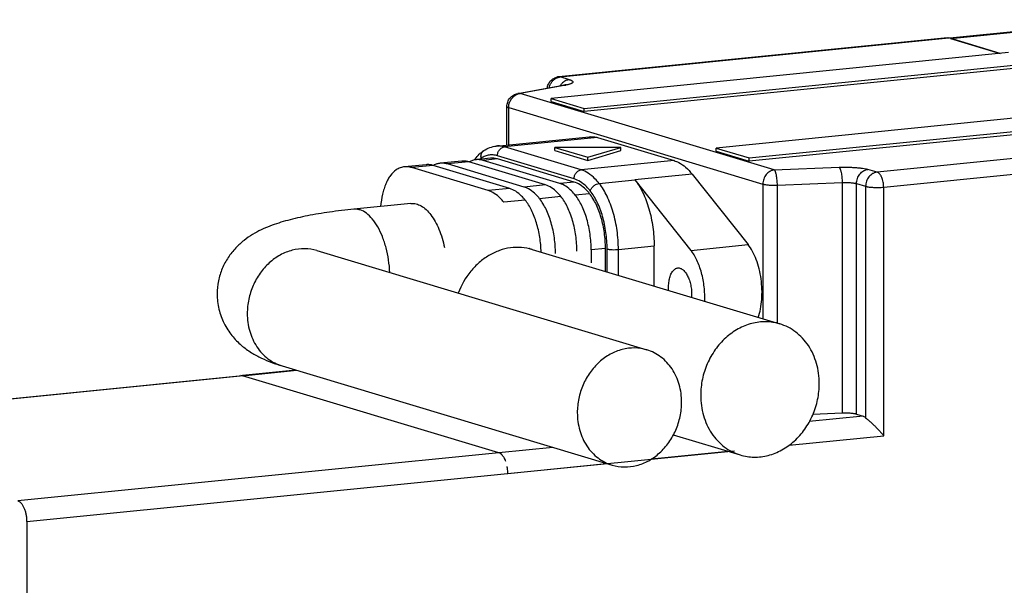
# Model space of a CAD drawing. Header units: millimetres. Extents: x 2798 to 3316, y 1544 to 1917.
# Tile 13 of 23: x 3030 to 3062, y 1580 to 1598. Entities that reach past the tile are written whole.
import ezdxf

# ---------------------------------------------------------------- set-up
doc = ezdxf.new("R2010")
doc.units = ezdxf.units.MM
doc.layers.add('_37386', color=7, linetype='Continuous')
doc.layers.add('_39061', color=7, linetype='Continuous')

msp = doc.modelspace()

# ---------------------------------------------------------------- linework, layer by layer
at = {"color": 7, "linetype": 'Continuous'}
for p, q in [((3065.62834, 1598.10771), (3059.79968, 1597.52336)), ((3059.82588, 1597.51548), (3065.68021, 1598.10241)), ((3059.82588, 1597.51548), (3061.39048, 1597.0449)), ((3045.51051, 1594.12403), (3048.43768, 1594.41749)), ((3048.69704, 1594.39096), (3045.76988, 1594.0975)), ((3048.69704, 1594.39096), (3051.11272, 1593.66441)), ((3048.18556, 1593.37094), (3045.76988, 1594.0975)), ((3047.35838, 1593.98092), (3047.35838, 1594.08334)), ((3047.35838, 1594.08334), (3048.39838, 1593.77054)), ((3049.43838, 1594.08334), (3047.35838, 1594.08334)), ((3047.35838, 1593.98092), (3048.39838, 1593.66812)), ((3048.39838, 1593.77054), (3049.43838, 1594.08334)), ((3048.39838, 1593.66812), (3049.43838, 1593.98092)), ((3049.43838, 1593.98092), (3049.43838, 1594.08334)), ((3044.42099, 1593.64897), (3043.74549, 1593.58125)), ((3044.64404, 1593.62616), (3043.96854, 1593.55843)), ((3047.05972, 1592.8996), (3044.64404, 1593.62616)), ((3045.32166, 1593.73927), (3044.87132, 1593.69412)), ((3045.54471, 1593.71645), (3045.09438, 1593.67131)), ((3047.51006, 1592.94475), (3045.09438, 1593.67131)), ((3047.96039, 1593.09232), (3045.54471, 1593.81887)), ((3047.96039, 1592.9899), (3045.54471, 1593.71645)), ((3051.11272, 1593.66441), (3048.18556, 1593.37094)), ((3048.39838, 1593.66812), (3048.39838, 1593.77054)), ((3043.29516, 1593.5361), (3042.61966, 1593.46838)), ((3043.51821, 1593.51329), (3042.84271, 1593.44556)), ((3045.25839, 1592.719), (3042.84271, 1593.44556)), ((3045.93389, 1592.78673), (3043.51821, 1593.51329)), ((3046.38422, 1592.83188), (3043.96854, 1593.55843)), ((3047.96039, 1592.9899), (3047.51006, 1592.94475)), ((3048.75351, 1592.94283), (3049.88007, 1593.05479)), ((3049.88, 1593.05487), (3051.6428, 1590.83542)), ((3051.68147, 1593.23529), (3049.88014, 1593.0547)), ((3051.68147, 1593.23529), (3053.44413, 1591.01601)), ((3045.93389, 1592.78673), (3045.25839, 1592.719)), ((3047.05972, 1592.8996), (3046.38422, 1592.83188)), ((3046.42233, 1592.41855), (3045.74683, 1592.35083)), ((3047.54817, 1592.53142), (3046.87267, 1592.4637)), ((3048.44883, 1592.62172), (3047.9985, 1592.57657)), ((3042.82121, 1592.31343), (3041.01988, 1592.13284)), ((3039.85255, 1590.8284), (3050.25255, 1587.70042)), ((3046.64077, 1590.86417), (3054.44077, 1588.51818)), ((3048.94955, 1590.89572), (3048.49922, 1590.85057)), ((3048.49922, 1590.85057), (3048.49922, 1590.44521)), ((3048.94955, 1590.16976), (3048.94955, 1590.89572)), ((3049.00155, 1590.15412), (3049.00155, 1590.88008)), ((3049.35672, 1590.86356), (3050.48255, 1590.97643)), ((3049.35672, 1590.0473), (3049.35672, 1590.86356)), ((3050.48255, 1589.70869), (3050.48255, 1590.97643)), ((3051.6428, 1590.83542), (3053.44413, 1591.01601)), ((3038.75922, 1587.19326), (3049.15922, 1584.06528)), ((3051.08259, 1585.02122), (3053.19767, 1584.38508))]:
    msp.add_line(p, q, dxfattribs=at)
for centre, radius, start, end in [((3045.21816, 1593.8256), 0.18594, 123.282049, 134.087469), ((3044.96525, 1593.05268), 0.65212, 118.206602, 119.179002), ((3045.92238, 1592.94085), 1.32619, 144.257547, 145.445326), ((3043.83942, 1592.93981), 0.65212, 118.206602, 119.179002)]:
    msp.add_arc(centre, radius, start, end, dxfattribs=at)
for points, knots in [([(3048.43768, 1594.4175), (3048.48048, 1594.42179), (3048.5685, 1594.42148), (3048.65461, 1594.40373), (3048.69704, 1594.39096)], [0, 0, 0, 0, 0.49256393, 1, 1, 1, 1]), ([(3044.84598, 1593.71553), (3044.88373, 1593.76798), (3044.96558, 1593.86563), (3045.06414, 1593.94694), (3045.11612, 1593.98104)], [0, 0, 0, 0, 0.50969202, 1, 1, 1, 1]), ([(3045.03355, 1593.74105), (3045.02452, 1593.78037), (3045.02359, 1593.8428), (3045.05235, 1593.91598), (3045.07554, 1593.94631), (3045.08879, 1593.95915)], [0, 0, 0, 0, 0.5179495, 0.76309947, 1, 1, 1, 1]), ([(3045.11612, 1593.98104), (3045.1754, 1594.01992), (3045.30199, 1594.08482), (3045.44089, 1594.11705), (3045.51051, 1594.12403)], [0, 0, 0, 0, 0.50325205, 1, 1, 1, 1]), ([(3045.76988, 1594.0975), (3045.72744, 1594.11026), (3045.64133, 1594.12802), (3045.55331, 1594.12832), (3045.51051, 1594.12403)], [0, 0, 0, 0, 0.50743674, 1, 1, 1, 1]), ([(3045.54471, 1593.81887), (3045.54471, 1593.8526), (3045.55648, 1593.92033), (3045.60525, 1594.00898), (3045.67871, 1594.07376), (3045.73981, 1594.09448), (3045.76988, 1594.0975)], [0, 0, 0, 0, 0.26025045, 0.51899609, 0.76682245, 1, 1, 1, 1]), ([(3044.64404, 1593.62616), (3044.60755, 1593.63713), (3044.53349, 1593.6524), (3044.4578, 1593.65267), (3044.42099, 1593.64898)], [0, 0, 0, 0, 0.50743674, 1, 1, 1, 1]), ([(3044.87132, 1593.69412), (3044.83449, 1593.69043), (3044.76027, 1593.67514), (3044.69066, 1593.6454), (3044.65703, 1593.62736)], [0, 0, 0, 0, 0.49240114, 1, 1, 1, 1]), ([(3045.09438, 1593.67131), (3045.05788, 1593.68228), (3044.98383, 1593.69755), (3044.90813, 1593.69781), (3044.87132, 1593.69412)], [0, 0, 0, 0, 0.50743674, 1, 1, 1, 1]), ([(3045.03355, 1593.74105), (3045.03015, 1593.73882), (3045.01648, 1593.72966), (3045.00319, 1593.71993), (3044.9934, 1593.71234)], [0, 0, 0, 0, 0.24695699, 1, 1, 1, 1]), ([(3045.54471, 1593.81887), (3045.50184, 1593.83177), (3045.41445, 1593.84878), (3045.2813, 1593.84412), (3045.15181, 1593.80854), (3045.07189, 1593.7662), (3045.03355, 1593.74105)], [0, 0, 0, 0, 0.25159989, 0.49586559, 0.74228579, 1, 1, 1, 1]), ([(3045.54471, 1593.71645), (3045.50822, 1593.72743), (3045.43416, 1593.7427), (3045.35847, 1593.74296), (3045.32166, 1593.73927)], [0, 0, 0, 0, 0.50743674, 1, 1, 1, 1]), ([(3051.11272, 1593.66441), (3051.16342, 1593.64916), (3051.29408, 1593.59419), (3051.49136, 1593.45239), (3051.61932, 1593.31355), (3051.68147, 1593.23529)], [0, 0, 0, 0, 0.21998058, 0.58478309, 1, 1, 1, 1]), ([(3042.35427, 1593.3712), (3042.28489, 1593.3257), (3042.19132, 1593.22976), (3042.0929, 1593.07591), (3042.02481, 1592.93528), (3041.96709, 1592.77702), (3041.90312, 1592.53907), (3041.87563, 1592.35022), (3041.86482, 1592.22077)], [0, 0, 0, 0, 0.19349247, 0.30466941, 0.42588624, 0.55692863, 0.69704092, 1, 1, 1, 1]), ([(3042.61966, 1593.46838), (3042.57352, 1593.46376), (3042.47998, 1593.44185), (3042.39486, 1593.39782), (3042.35427, 1593.3712)], [0, 0, 0, 0, 0.4885497, 1, 1, 1, 1]), ([(3042.84271, 1593.44556), (3042.80622, 1593.45654), (3042.73216, 1593.47181), (3042.65647, 1593.47207), (3042.61966, 1593.46838)], [0, 0, 0, 0, 0.50743674, 1, 1, 1, 1]), ([(3043.51821, 1593.51329), (3043.48172, 1593.52426), (3043.40766, 1593.53953), (3043.33197, 1593.53979), (3043.29516, 1593.5361)], [0, 0, 0, 0, 0.50743674, 1, 1, 1, 1]), ([(3043.74549, 1593.58125), (3043.70865, 1593.57756), (3043.63443, 1593.56227), (3043.56483, 1593.53253), (3043.53119, 1593.51449)], [0, 0, 0, 0, 0.49240114, 1, 1, 1, 1]), ([(3043.96854, 1593.55843), (3043.93205, 1593.56941), (3043.85799, 1593.58468), (3043.7823, 1593.58494), (3043.74549, 1593.58125)], [0, 0, 0, 0, 0.50743674, 1, 1, 1, 1]), ([(3047.96039, 1593.09232), (3047.96039, 1593.12604), (3047.97216, 1593.19378), (3048.02093, 1593.28243), (3048.09439, 1593.34721), (3048.15549, 1593.36793), (3048.18556, 1593.37094)], [0, 0, 0, 0, 0.26025045, 0.51899609, 0.76682245, 1, 1, 1, 1]), ([(3048.75351, 1592.94283), (3048.71123, 1592.99599), (3048.60551, 1593.11582), (3048.4201, 1593.27108), (3048.26287, 1593.34769), (3048.18556, 1593.37094)], [0, 0, 0, 0, 0.28281732, 0.66387571, 1, 1, 1, 1]), ([(3048.47155, 1592.70701), (3048.4335, 1592.75486), (3048.33835, 1592.86271), (3048.17148, 1593.00244), (3048.02997, 1593.07139), (3047.96039, 1593.09232)], [0, 0, 0, 0, 0.2828161, 0.66387691, 1, 1, 1, 1]), ([(3048.44883, 1592.62172), (3048.41247, 1592.66744), (3048.32155, 1592.77049), (3048.1621, 1592.90401), (3048.02688, 1592.9699), (3047.96039, 1592.9899)], [0, 0, 0, 0, 0.28281732, 0.66387572, 1, 1, 1, 1]), ([(3049.88, 1593.05487), (3049.92701, 1592.99569), (3050.01676, 1592.86534), (3050.13368, 1592.64856), (3050.23674, 1592.40585), (3050.35492, 1592.04803), (3050.45462, 1591.56955), (3050.48255, 1591.1751), (3050.48255, 1590.97643)], [0, 0, 0, 0, 0.10311338, 0.21530861, 0.3355319, 0.46239227, 0.72894954, 1, 1, 1, 1]), ([(3045.74683, 1592.35083), (3045.71047, 1592.39655), (3045.61955, 1592.4996), (3045.4601, 1592.63312), (3045.32488, 1592.69901), (3045.25839, 1592.719)], [0, 0, 0, 0, 0.28281732, 0.66387572, 1, 1, 1, 1]), ([(3046.42233, 1592.41855), (3046.38597, 1592.46427), (3046.29505, 1592.56732), (3046.1356, 1592.70085), (3046.00038, 1592.76673), (3045.93389, 1592.78673)], [0, 0, 0, 0, 0.28281732, 0.66387572, 1, 1, 1, 1]), ([(3046.87267, 1592.4637), (3046.8363, 1592.50942), (3046.74539, 1592.61247), (3046.58593, 1592.74599), (3046.45072, 1592.81188), (3046.38422, 1592.83188)], [0, 0, 0, 0, 0.28281732, 0.66387572, 1, 1, 1, 1]), ([(3047.54817, 1592.53142), (3047.5118, 1592.57715), (3047.42089, 1592.68019), (3047.26143, 1592.81372), (3047.12622, 1592.8796), (3047.05972, 1592.8996)], [0, 0, 0, 0, 0.28281732, 0.66387572, 1, 1, 1, 1]), ([(3047.9985, 1592.57657), (3047.96214, 1592.62229), (3047.87122, 1592.72534), (3047.71177, 1592.85887), (3047.57655, 1592.92475), (3047.51006, 1592.94475)], [0, 0, 0, 0, 0.28281732, 0.66387572, 1, 1, 1, 1]), ([(3048.47155, 1592.70701), (3048.47944, 1592.73663), (3048.50817, 1592.79537), (3048.57503, 1592.86794), (3048.65887, 1592.92115), (3048.72239, 1592.9397), (3048.75351, 1592.94283)], [0, 0, 0, 0, 0.237849, 0.49659624, 0.75722932, 1, 1, 1, 1]), ([(3049.00155, 1590.88008), (3049.00155, 1591.05475), (3048.97698, 1591.40154), (3048.88928, 1591.82218), (3048.78532, 1592.1367), (3048.69467, 1592.35002), (3048.59183, 1592.54051), (3048.51289, 1592.65504), (3048.47155, 1592.70701)], [0, 0, 0, 0, 0.27109162, 0.53766592, 0.66452846, 0.78473554, 0.8969276, 1, 1, 1, 1]), ([(3049.35672, 1590.86356), (3049.35672, 1591.06235), (3049.32875, 1591.45703), (3049.22894, 1591.93577), (3049.11063, 1592.29374), (3049.00745, 1592.53652), (3048.89041, 1592.75332), (3048.80057, 1592.88366), (3048.75351, 1592.94283)], [0, 0, 0, 0, 0.27108579, 0.53766548, 0.66452633, 0.78474049, 0.8969162, 1, 1, 1, 1]), ([(3046.92195, 1590.77989), (3046.91798, 1590.9378), (3046.88938, 1591.24976), (3046.78919, 1591.69457), (3046.65968, 1592.03427), (3046.5309, 1592.26895), (3046.45958, 1592.37172), (3046.42233, 1592.41855)], [0, 0, 0, 0, 0.27255331, 0.53870217, 0.78472229, 0.89675612, 1, 1, 1, 1]), ([(3047.37338, 1590.7377), (3047.37338, 1590.90272), (3047.35017, 1591.23035), (3047.26731, 1591.62775), (3047.1691, 1591.92489), (3047.08346, 1592.12643), (3046.9863, 1592.30639), (3046.91172, 1592.41459), (3046.87267, 1592.4637)], [0, 0, 0, 0, 0.27109295, 0.5376659, 0.66452808, 0.78473443, 0.89692677, 1, 1, 1, 1]), ([(3048.04888, 1590.80543), (3048.04888, 1590.97045), (3048.02567, 1591.29807), (3047.94281, 1591.69547), (3047.8446, 1591.99261), (3047.75896, 1592.19415), (3047.6618, 1592.37411), (3047.58722, 1592.48231), (3047.54817, 1592.53142)], [0, 0, 0, 0, 0.27109295, 0.5376659, 0.66452808, 0.78473443, 0.89692677, 1, 1, 1, 1]), ([(3048.49922, 1590.85057), (3048.49922, 1591.01559), (3048.476, 1591.34322), (3048.39315, 1591.74062), (3048.29494, 1592.03776), (3048.2093, 1592.2393), (3048.11213, 1592.41926), (3048.03755, 1592.52746), (3047.9985, 1592.57657)], [0, 0, 0, 0, 0.27109295, 0.5376659, 0.66452808, 0.78473443, 0.89692677, 1, 1, 1, 1]), ([(3048.94955, 1590.89572), (3048.94955, 1591.06074), (3048.92634, 1591.38837), (3048.84348, 1591.78577), (3048.74527, 1592.08291), (3048.65963, 1592.28445), (3048.56247, 1592.46441), (3048.48789, 1592.57261), (3048.44883, 1592.62172)], [0, 0, 0, 0, 0.27109295, 0.5376659, 0.66452808, 0.78473443, 0.89692677, 1, 1, 1, 1]), ([(3041.01988, 1592.13284), (3040.76414, 1592.1072), (3040.27561, 1592.04953), (3039.57997, 1591.93581), (3038.94962, 1591.7944), (3038.36558, 1591.61088), (3037.90312, 1591.39383), (3037.54867, 1591.15122), (3037.2849, 1590.91233), (3037.04821, 1590.61567), (3036.85998, 1590.26535), (3036.73898, 1589.87478), (3036.71126, 1589.6002), (3036.71123, 1589.46252)], [0, 0, 0, 0, 0.13788919, 0.26382166, 0.37800149, 0.48417443, 0.59179089, 0.65052276, 0.71405145, 0.7819974, 0.8531203, 0.92613325, 1, 1, 1, 1]), ([(3042.15393, 1590.1373), (3042.14763, 1590.26957), (3042.12155, 1590.5314), (3042.04387, 1590.91061), (3041.93094, 1591.26146), (3041.78754, 1591.56928), (3041.61922, 1591.82153), (3041.43222, 1592.00838), (3041.25818, 1592.10517), (3041.11971, 1592.13556), (3041.05249, 1592.1361), (3041.01988, 1592.13284)], [0, 0, 0, 0, 0.15972215, 0.31673794, 0.46609043, 0.60330768, 0.7251043, 0.83004631, 0.91963413, 0.96047154, 1, 1, 1, 1]), ([(3042.82121, 1592.31343), (3042.84748, 1592.31607), (3042.90117, 1592.31677), (3043.01119, 1592.2995), (3043.15106, 1592.2404), (3043.30795, 1592.11976), (3043.45519, 1591.95244), (3043.58944, 1591.74299), (3043.70744, 1591.49697), (3043.806, 1591.22108), (3043.85603, 1591.02579), (3043.87741, 1590.92485)], [0, 0, 0, 0, 0.04222425, 0.08536986, 0.17741131, 0.28133877, 0.39949565, 0.53213934, 0.67804745, 0.83497958, 1, 1, 1, 1]), ([(3039.85255, 1590.82838), (3039.72916, 1590.8655), (3039.46788, 1590.90532), (3039.07027, 1590.85516), (3038.68772, 1590.70003), (3038.3419, 1590.44998), (3038.05128, 1590.11987), (3037.8314, 1589.72822), (3037.694, 1589.29695), (3037.66217, 1588.99574), (3037.66217, 1588.84603)], [0, 0, 0, 0, 0.11372695, 0.22973459, 0.3496866, 0.47425726, 0.60307101, 0.73488362, 0.86786558, 1, 1, 1, 1]), ([(3046.64077, 1590.86417), (3046.53114, 1590.89715), (3046.30242, 1590.9393), (3045.95116, 1590.92702), (3045.60285, 1590.84037), (3045.2699, 1590.68289), (3044.96349, 1590.46027), (3044.6019, 1590.08539), (3044.40354, 1589.73508), (3044.31067, 1589.48757)], [0, 0, 0, 0, 0.115653, 0.23275744, 0.35251828, 0.4757118, 0.60260033, 0.73293623, 1, 1, 1, 1]), ([(3046.56146, 1590.88981), (3046.55859, 1590.89116), (3046.54659, 1590.89636), (3046.56695, 1590.8881), (3046.57762, 1590.88455), (3046.60468, 1590.8752), (3046.62519, 1590.86885), (3046.64077, 1590.86417)], [0, 0, 0, 0, 0.09291289, 0.21327371, 0.34589058, 0.52305083, 1, 1, 1, 1]), ([(3049.00155, 1590.88008), (3049.0113, 1590.87715), (3049.03351, 1590.87204), (3049.08607, 1590.86378), (3049.1627, 1590.85783), (3049.25899, 1590.85679), (3049.3248, 1590.86036), (3049.35672, 1590.86356)], [0, 0, 0, 0, 0.08554245, 0.19114515, 0.44690553, 0.73044288, 1, 1, 1, 1]), ([(3052.08007, 1589.22784), (3052.08488, 1589.37979), (3052.0712, 1589.68366), (3052.00152, 1590.05359), (3051.91431, 1590.33176), (3051.83681, 1590.52065), (3051.74789, 1590.68895), (3051.679, 1590.78984), (3051.6428, 1590.83542)], [0, 0, 0, 0, 0.26905524, 0.53616497, 0.66367339, 0.78447246, 0.89699494, 1, 1, 1, 1]), ([(3053.76288, 1588.7199), (3053.79366, 1588.8069), (3053.84281, 1588.99463), (3053.88121, 1589.29272), (3053.88658, 1589.60991), (3053.85863, 1589.93256), (3053.79857, 1590.24686), (3053.70896, 1590.53941), (3053.59373, 1590.79774), (3053.49669, 1590.94984), (3053.44413, 1591.01601)], [0, 0, 0, 0, 0.115544, 0.24195495, 0.37553074, 0.51196988, 0.64674203, 0.7754526, 0.89419169, 1, 1, 1, 1]), ([(3050.95905, 1589.90235), (3050.96893, 1589.95344), (3050.99412, 1590.04699), (3051.0463, 1590.15172), (3051.09809, 1590.21465), (3051.13877, 1590.24901), (3051.18253, 1590.27206), (3051.21362, 1590.27941), (3051.22893, 1590.28095)], [0, 0, 0, 0, 0.31591611, 0.58538794, 0.70234596, 0.80858314, 0.90656728, 1, 1, 1, 1]), ([(3051.22893, 1590.28095), (3051.24315, 1590.28238), (3051.27266, 1590.2817), (3051.3167, 1590.27007), (3051.3602, 1590.24824), (3051.41935, 1590.20423), (3051.48782, 1590.1242), (3051.55583, 1590.00227), (3051.61015, 1589.85629), (3051.64781, 1589.69407), (3051.66678, 1589.52438), (3051.66626, 1589.40981), (3051.66236, 1589.35332)], [0, 0, 0, 0, 0.03840657, 0.07843983, 0.12146057, 0.16841819, 0.27576974, 0.40132773, 0.54208555, 0.69297657, 0.84781097, 1, 1, 1, 1]), ([(3050.94072, 1589.57071), (3050.93695, 1589.62761), (3050.93601, 1589.73883), (3050.94882, 1589.84942), (3050.95905, 1589.90235)], [0, 0, 0, 0, 0.51403144, 1, 1, 1, 1]), ([(3036.71123, 1589.46252), (3036.71118, 1589.30117), (3036.74928, 1588.97979), (3036.91335, 1588.53201), (3037.16168, 1588.14713), (3037.46152, 1587.84041), (3037.78176, 1587.60833), (3038.10504, 1587.43397), (3038.42967, 1587.29912), (3038.64882, 1587.22646), (3038.75922, 1587.19326)], [0, 0, 0, 0, 0.14698962, 0.2916231, 0.43085129, 0.56107251, 0.6801337, 0.7898128, 0.89497052, 1, 1, 1, 1]), ([(3037.66217, 1588.84603), (3037.66217, 1588.65799), (3037.71112, 1588.28786), (3037.90085, 1587.86602), (3038.11909, 1587.58796), (3038.30953, 1587.41498), (3038.52383, 1587.27992), (3038.67966, 1587.2172), (3038.75922, 1587.19327)], [0, 0, 0, 0, 0.26598347, 0.52042418, 0.64347806, 0.76393366, 0.88247597, 1, 1, 1, 1]), ([(3054.44077, 1588.51818), (3054.30048, 1588.56039), (3054.0034, 1588.60565), (3053.55133, 1588.54862), (3053.11638, 1588.37223), (3052.72318, 1588.08793), (3052.39275, 1587.71259), (3052.14276, 1587.2673), (3051.98652, 1586.77695), (3051.95034, 1586.43448), (3051.95034, 1586.26426)], [0, 0, 0, 0, 0.11372724, 0.22973526, 0.34968761, 0.47425833, 0.60307191, 0.73488466, 0.86786373, 1, 1, 1, 1]), ([(3055.6881, 1586.639), (3055.6881, 1586.8528), (3055.63244, 1587.27363), (3055.41674, 1587.75326), (3055.1686, 1588.06942), (3054.95206, 1588.26607), (3054.70841, 1588.41966), (3054.53124, 1588.49096), (3054.44077, 1588.51818)], [0, 0, 0, 0, 0.26597944, 0.52042588, 0.64347831, 0.76393317, 0.88247497, 1, 1, 1, 1]), ([(3050.25255, 1587.7004), (3050.12916, 1587.73751), (3049.86788, 1587.77733), (3049.47027, 1587.72718), (3049.08772, 1587.57205), (3048.7419, 1587.322), (3048.45128, 1586.99189), (3048.2314, 1586.60024), (3048.094, 1586.16897), (3048.06217, 1585.86776), (3048.06217, 1585.71805)], [0, 0, 0, 0, 0.11372695, 0.22973459, 0.3496866, 0.47425726, 0.60307101, 0.73488362, 0.86786558, 1, 1, 1, 1]), ([(3051.3496, 1586.04764), (3051.3496, 1586.23569), (3051.30066, 1586.60581), (3051.11093, 1587.02765), (3050.89269, 1587.30572), (3050.70225, 1587.47869), (3050.48794, 1587.61376), (3050.33212, 1587.67647), (3050.25255, 1587.7004)], [0, 0, 0, 0, 0.26598347, 0.52042418, 0.64347806, 0.76393366, 0.88247597, 1, 1, 1, 1]), ([(3053.19767, 1584.38508), (3053.33796, 1584.34287), (3053.63504, 1584.29761), (3054.08711, 1584.35464), (3054.52206, 1584.53103), (3054.91526, 1584.81533), (3055.24569, 1585.19066), (3055.49568, 1585.63596), (3055.65191, 1586.12631), (3055.6881, 1586.46878), (3055.6881, 1586.639)], [0, 0, 0, 0, 0.11372724, 0.22973526, 0.34968761, 0.47425833, 0.60307191, 0.73488466, 0.86786373, 1, 1, 1, 1]), ([(3051.95034, 1586.26426), (3051.95034, 1586.05046), (3052.00599, 1585.62963), (3052.22169, 1585.15), (3052.46984, 1584.83384), (3052.68638, 1584.63719), (3052.93003, 1584.4836), (3053.1072, 1584.4123), (3053.19767, 1584.38508)], [0, 0, 0, 0, 0.26597944, 0.52042588, 0.64347831, 0.76393317, 0.88247497, 1, 1, 1, 1]), ([(3049.15922, 1584.06529), (3049.28261, 1584.02818), (3049.5439, 1583.98836), (3049.9415, 1584.03851), (3050.32405, 1584.19364), (3050.66987, 1584.44369), (3050.96049, 1584.7738), (3051.18037, 1585.16545), (3051.31777, 1585.59672), (3051.3496, 1585.89793), (3051.3496, 1586.04764)], [0, 0, 0, 0, 0.11372695, 0.22973459, 0.3496866, 0.47425726, 0.60307101, 0.73488362, 0.86786558, 1, 1, 1, 1]), ([(3048.06217, 1585.71805), (3048.06217, 1585.53), (3048.11112, 1585.15988), (3048.30085, 1584.73804), (3048.51909, 1584.45997), (3048.70953, 1584.287), (3048.92383, 1584.15193), (3049.07966, 1584.08922), (3049.15922, 1584.06529)], [0, 0, 0, 0, 0.26598347, 0.52042418, 0.64347806, 0.76393366, 0.88247597, 1, 1, 1, 1])]:
    msp.add_open_spline(points, degree=3, knots=knots, dxfattribs=at)
at = {"layer": '_37386', "color": 7, "linetype": 'Continuous'}
for p, q in [((3059.73238, 1597.53536), (3047.48332, 1596.30732)), ((3047.52482, 1596.30308), (3059.77388, 1597.53112)), ((3059.73239, 1597.53527), (3059.77388, 1597.53112)), ((3061.39048, 1597.0449), (3059.77388, 1597.53112)), ((3061.64588, 1597.0705), (3047.23522, 1595.62575)), ((3048.27522, 1595.31295), (3062.68588, 1596.7577)), ((3062.68588, 1596.65528), (3048.27522, 1595.21053)), ((3047.52482, 1596.30308), (3047.48332, 1596.30732)), ((3047.81206, 1596.21668), (3047.52482, 1596.30308)), ((3046.18452, 1595.77998), (3047.62164, 1596.04479)), ((3046.25991, 1595.78055), (3046.18452, 1595.77998)), ((3047.69702, 1596.04536), (3046.25991, 1595.78055)), ((3054.27039, 1593.37126), (3046.25991, 1595.78055)), ((3047.62164, 1596.04479), (3047.69702, 1596.04536)), ((3047.23522, 1595.52333), (3047.23522, 1595.62575)), ((3047.23522, 1595.62575), (3048.27522, 1595.31295)), ((3047.23522, 1595.52333), (3048.27522, 1595.21053)), ((3066.84588, 1595.50651), (3052.43522, 1594.06176)), ((3045.84391, 1594.15745), (3045.84391, 1595.37087)), ((3045.89964, 1594.16304), (3045.89964, 1595.33475)), ((3045.89964, 1595.33475), (3053.91012, 1592.92546)), ((3048.27522, 1595.21053), (3048.27522, 1595.31295)), ((3053.47522, 1593.74896), (3067.88588, 1595.19371)), ((3067.88588, 1595.09129), (3053.47522, 1593.64654)), ((3069.75788, 1594.52825), (3057.50882, 1593.30021)), ((3052.43522, 1593.95934), (3052.43522, 1594.06176)), ((3052.43522, 1594.06176), (3053.47522, 1593.74896)), ((3052.43522, 1593.95934), (3053.47522, 1593.64654)), ((3057.71682, 1592.82798), (3069.96588, 1594.05602)), ((3053.47522, 1593.64654), (3053.47522, 1593.74896)), ((3054.27039, 1593.37126), (3056.30963, 1593.45497)), ((3057.50882, 1593.30021), (3057.22157, 1593.38661)), ((3054.3661, 1592.89128), (3056.40533, 1592.97499)), ((3056.40533, 1592.97499), (3056.40533, 1585.70317)), ((3053.91012, 1592.92546), (3053.91012, 1588.67778)), ((3054.3661, 1588.54064), (3054.3661, 1592.89128)), ((3056.86131, 1592.94081), (3057.14855, 1592.85442)), ((3056.86131, 1585.66899), (3056.86131, 1592.94081)), ((3057.14855, 1592.85442), (3057.14855, 1585.56124)), ((3057.71682, 1584.99284), (3057.71682, 1592.82798)), ((3037.51145, 1586.88365), (3037.4544, 1586.88936)), ((3039.19051, 1587.06354), (3037.51031, 1586.89509)), ((3037.51145, 1586.88365), (3039.21933, 1587.05487)), ((3045.58705, 1584.45477), (3037.51145, 1586.88365)), ((3057.07055, 1585.60606), (3055.37059, 1585.43562)), ((3056.40533, 1585.70317), (3055.48153, 1585.66525)), ((3056.86131, 1585.66899), (3057.07055, 1585.60606)), ((3051.12123, 1585.0096), (3051.07403, 1585.00487)), ((3054.73578, 1584.69398), (3057.71682, 1584.99284)), ((3047.29493, 1584.62599), (3045.58705, 1584.45477)), ((3050.39624, 1584.25891), (3052.81191, 1584.5011)), ((3045.87305, 1583.80544), (3048.98561, 1584.11749))]:
    msp.add_line(p, q, dxfattribs=at)
for centre, radius, start, end in [((3047.52487, 1595.89303), 0.41637, 95.727687, 101.459646), ((3047.89413, 1595.80034), 0.43214, 132.839509, 138.460389), ((3047.62778, 1596.27741), 0.22589, 286.990176, 287.670775), ((3044.74175, 1583.80828), 1.13099, 8.281307, 10.955437)]:
    msp.add_arc(centre, radius, start, end, dxfattribs=at)
for points, knots in [([(3047.11298, 1595.95204), (3047.11598, 1595.97315), (3047.12524, 1596.01495), (3047.14858, 1596.0747), (3047.18078, 1596.13016), (3047.22107, 1596.18003), (3047.2685, 1596.22313), (3047.32197, 1596.25847), (3047.38019, 1596.28519), (3047.4213, 1596.29687), (3047.44215, 1596.3011)], [0, 0, 0, 0, 0.12519849, 0.25024956, 0.37527612, 0.50027549, 0.62524155, 0.75018326, 0.8751045, 1, 1, 1, 1]), ([(3047.17665, 1595.96374), (3047.18431, 1595.99735), (3047.20124, 1596.04664), (3047.23361, 1596.10721), (3047.27167, 1596.16285), (3047.32898, 1596.2227), (3047.38452, 1596.25827), (3047.41349, 1596.27186)], [0, 0, 0, 0, 0.25770427, 0.38581374, 0.51272436, 0.76080039, 1, 1, 1, 1]), ([(3047.41349, 1596.27186), (3047.41943, 1596.27466), (3047.44321, 1596.28504), (3047.46812, 1596.29284), (3047.48703, 1596.29701)], [0, 0, 0, 0, 0.25323707, 1, 1, 1, 1]), ([(3047.48703, 1596.29701), (3047.49017, 1596.2977), (3047.50267, 1596.30028), (3047.51531, 1596.30212), (3047.52482, 1596.30308)], [0, 0, 0, 0, 0.25165244, 1, 1, 1, 1]), ([(3047.57067, 1596.08691), (3047.56665, 1596.08237), (3047.55082, 1596.06377), (3047.53649, 1596.04389), (3047.52665, 1596.02839)], [0, 0, 0, 0, 0.2483215, 1, 1, 1, 1]), ([(3047.81206, 1596.21668), (3047.77371, 1596.21284), (3047.69608, 1596.1905), (3047.62998, 1596.14473), (3047.6003, 1596.11721)], [0, 0, 0, 0, 0.48774363, 1, 1, 1, 1]), ([(3047.81206, 1596.21668), (3047.82244, 1596.21356), (3047.84169, 1596.20727), (3047.86789, 1596.19679), (3047.88925, 1596.18601), (3047.90363, 1596.17633), (3047.91231, 1596.16832), (3047.91846, 1596.16106), (3047.9226, 1596.15315), (3047.92374, 1596.14502), (3047.92296, 1596.13692), (3047.91917, 1596.12896), (3047.91333, 1596.12168), (3047.90501, 1596.11365), (3047.89106, 1596.10395), (3047.87022, 1596.09314), (3047.84447, 1596.08262), (3047.81395, 1596.07248), (3047.77884, 1596.06277), (3047.73939, 1596.05356), (3047.71159, 1596.04805), (3047.69702, 1596.04536)], [0, 0, 0, 0, 0.0820364, 0.15321051, 0.21340517, 0.2628296, 0.28381237, 0.30258457, 0.33483239, 0.3495331, 0.36416605, 0.39590627, 0.41428788, 0.43481458, 0.48318214, 0.54220715, 0.61227221, 0.69343974, 0.78549955, 0.88790013, 1, 1, 1, 1]), ([(3045.84391, 1595.37087), (3045.84391, 1595.39489), (3045.84812, 1595.44307), (3045.86674, 1595.5131), (3045.89723, 1595.57888), (3045.93861, 1595.63837), (3045.98962, 1595.68985), (3046.04878, 1595.73175), (3046.11428, 1595.76275), (3046.1609, 1595.77563), (3046.18452, 1595.77998)], [0, 0, 0, 0, 0.12491892, 0.25002621, 0.37501195, 0.50000179, 0.62498883, 0.74997007, 0.87508634, 1, 1, 1, 1]), ([(3046.14856, 1595.74933), (3046.16629, 1595.75765), (3046.2027, 1595.77129), (3046.2409, 1595.77864), (3046.25991, 1595.78055)], [0, 0, 0, 0, 0.50625674, 1, 1, 1, 1]), ([(3047.62164, 1596.04479), (3047.63647, 1596.04753), (3047.66067, 1596.05242), (3047.6846, 1596.05857), (3047.69379, 1596.06138)], [0, 0, 0, 0, 0.61094901, 1, 1, 1, 1]), ([(3045.89964, 1595.33475), (3045.89964, 1595.35628), (3045.90269, 1595.39963), (3045.9202, 1595.48459), (3045.95463, 1595.56522), (3046.00377, 1595.63563), (3046.04676, 1595.68188), (3046.09503, 1595.72049), (3046.13041, 1595.74081), (3046.14856, 1595.74933)], [0, 0, 0, 0, 0.12701423, 0.25532629, 0.5106135, 0.63666802, 0.76054206, 0.88170084, 1, 1, 1, 1]), ([(3045.84391, 1595.37087), (3045.84391, 1595.36927), (3045.8446, 1595.36584), (3045.84749, 1595.36102), (3045.8521, 1595.35634), (3045.85713, 1595.3527), (3045.86194, 1595.3498), (3045.86773, 1595.34669), (3045.87603, 1595.34291), (3045.88727, 1595.33865), (3045.89535, 1595.33604), (3045.89964, 1595.33475)], [0, 0, 0, 0, 0.06910798, 0.14684492, 0.23942905, 0.35053531, 0.41362532, 0.48185457, 0.63386308, 0.8066545, 1, 1, 1, 1]), ([(3054.27039, 1593.37126), (3054.24658, 1593.36887), (3054.21084, 1593.36114), (3054.1654, 1593.34364), (3054.12061, 1593.32089), (3054.06809, 1593.28348), (3054.01348, 1593.22672), (3053.96866, 1593.15996), (3053.93536, 1593.08565), (3053.91487, 1593.00666), (3053.91012, 1592.95241), (3053.91012, 1592.92546)], [0, 0, 0, 0, 0.1149185, 0.17381889, 0.2336023, 0.35574593, 0.48141166, 0.60984714, 0.73995454, 0.87058523, 1, 1, 1, 1]), ([(3054.3661, 1592.89128), (3054.3661, 1592.91835), (3054.36485, 1592.97248), (3054.35952, 1593.05238), (3054.35088, 1593.12884), (3054.34096, 1593.18889), (3054.33148, 1593.23292), (3054.324, 1593.26235), (3054.31603, 1593.2889), (3054.30763, 1593.31232), (3054.29889, 1593.33241), (3054.28988, 1593.34899), (3054.28071, 1593.36193), (3054.27385, 1593.36871), (3054.27039, 1593.37126)], [0, 0, 0, 0, 0.16332728, 0.32643495, 0.48289508, 0.62726424, 0.69334271, 0.75454921, 0.81038824, 0.86049337, 0.90455604, 0.9423999, 0.97409092, 1, 1, 1, 1]), ([(3056.30963, 1593.45497), (3056.35338, 1593.45677), (3056.44148, 1593.45908), (3056.5733, 1593.45891), (3056.70331, 1593.45514), (3056.82814, 1593.44786), (3056.94465, 1593.43731), (3057.0499, 1593.42374), (3057.12916, 1593.40972), (3057.1848, 1593.39695), (3057.20983, 1593.39014), (3057.22157, 1593.38661)], [0, 0, 0, 0, 0.14315477, 0.28810446, 0.43096967, 0.568344, 0.69686678, 0.81338925, 0.91523216, 0.95989064, 1, 1, 1, 1]), ([(3056.30963, 1593.45497), (3056.31309, 1593.45243), (3056.31994, 1593.44564), (3056.32912, 1593.4327), (3056.33813, 1593.41612), (3056.34687, 1593.39604), (3056.35526, 1593.37261), (3056.36324, 1593.34607), (3056.37071, 1593.31663), (3056.3802, 1593.2726), (3056.39012, 1593.21255), (3056.39875, 1593.13609), (3056.40408, 1593.05619), (3056.40533, 1593.00207), (3056.40533, 1592.97499)], [0, 0, 0, 0, 0.02590908, 0.0576001, 0.09544396, 0.13950663, 0.18961176, 0.24545079, 0.30665729, 0.37273576, 0.51710492, 0.67356505, 0.83667272, 1, 1, 1, 1]), ([(3056.86131, 1592.94081), (3056.86131, 1592.96776), (3056.86605, 1593.02201), (3056.88654, 1593.101), (3056.91985, 1593.17531), (3056.96467, 1593.24207), (3057.01927, 1593.29883), (3057.07179, 1593.33624), (3057.11658, 1593.35899), (3057.16203, 1593.37649), (3057.19776, 1593.38422), (3057.22157, 1593.38661)], [0, 0, 0, 0, 0.12941518, 0.26004659, 0.39015405, 0.51858925, 0.64425475, 0.76639804, 0.82618128, 0.88508157, 1, 1, 1, 1]), ([(3057.50882, 1593.30021), (3057.485, 1593.29783), (3057.44927, 1593.2901), (3057.40382, 1593.27259), (3057.35904, 1593.24984), (3057.30651, 1593.21244), (3057.25191, 1593.15567), (3057.20709, 1593.08892), (3057.17379, 1593.01461), (3057.1533, 1592.93562), (3057.14855, 1592.88137), (3057.14855, 1592.85442)], [0, 0, 0, 0, 0.11491843, 0.17381872, 0.23360196, 0.35574525, 0.48141075, 0.60984595, 0.73995341, 0.87058482, 1, 1, 1, 1]), ([(3057.71682, 1592.82798), (3057.71682, 1592.85503), (3057.71409, 1592.90923), (3057.70243, 1592.989), (3057.68351, 1593.06509), (3057.66188, 1593.12423), (3057.64139, 1593.16718), (3057.62507, 1593.19608), (3057.60762, 1593.22206), (3057.58923, 1593.24489), (3057.57001, 1593.26436), (3057.54455, 1593.28476), (3057.52326, 1593.29587), (3057.50882, 1593.30021)], [0, 0, 0, 0, 0.14958491, 0.29954525, 0.44509536, 0.5823757, 0.6468701, 0.70807571, 0.76573087, 0.81970742, 0.86996865, 0.91661307, 1, 1, 1, 1]), ([(3056.40533, 1592.97499), (3056.42719, 1592.97589), (3056.47124, 1592.97704), (3056.53716, 1592.97696), (3056.60218, 1592.97507), (3056.66459, 1592.97144), (3056.72284, 1592.96616), (3056.77547, 1592.95938), (3056.81512, 1592.95236), (3056.84293, 1592.94597), (3056.85544, 1592.94257), (3056.86131, 1592.94081)], [0, 0, 0, 0, 0.1430425, 0.28807902, 0.43101411, 0.56835286, 0.69682118, 0.81340818, 0.91528406, 0.95993121, 1, 1, 1, 1]), ([(3053.91012, 1592.92546), (3053.91599, 1592.92369), (3053.9285, 1592.92029), (3053.95632, 1592.91391), (3053.99596, 1592.90689), (3054.04859, 1592.90011), (3054.10684, 1592.89483), (3054.16925, 1592.8912), (3054.23427, 1592.8893), (3054.30019, 1592.88923), (3054.34424, 1592.89038), (3054.3661, 1592.89128)], [0, 0, 0, 0, 0.04006879, 0.08471594, 0.18659182, 0.30317882, 0.43164714, 0.56898589, 0.71192098, 0.8569575, 1, 1, 1, 1]), ([(3057.14855, 1592.85442), (3057.15585, 1592.85222), (3057.1716, 1592.84805), (3057.20719, 1592.84035), (3057.25859, 1592.83227), (3057.32706, 1592.82505), (3057.40246, 1592.82024), (3057.48193, 1592.81799), (3057.56246, 1592.81844), (3057.64092, 1592.82157), (3057.69212, 1592.8255), (3057.71682, 1592.82798)], [0, 0, 0, 0, 0.04003009, 0.08552325, 0.19114171, 0.31304238, 0.44691825, 0.5877897, 0.73042984, 0.86967985, 1, 1, 1, 1]), ([(3056.86131, 1585.66899), (3056.85544, 1585.67075), (3056.84293, 1585.67415), (3056.81511, 1585.68053), (3056.77547, 1585.68756), (3056.72284, 1585.69434), (3056.66459, 1585.69962), (3056.60218, 1585.70325), (3056.53716, 1585.70514), (3056.47124, 1585.70522), (3056.42719, 1585.70407), (3056.40533, 1585.70317)], [0, 0, 0, 0, 0.04007026, 0.08472107, 0.1866038, 0.3031897, 0.43165039, 0.56897864, 0.71191031, 0.85695335, 1, 1, 1, 1]), ([(3057.07055, 1585.60606), (3057.08427, 1585.60193), (3057.11205, 1585.58945), (3057.13654, 1585.57155), (3057.14855, 1585.56124)], [0, 0, 0, 0, 0.47508753, 1, 1, 1, 1]), ([(3057.14855, 1585.56124), (3057.16881, 1585.54384), (3057.21339, 1585.5055), (3057.27034, 1585.45514), (3057.31986, 1585.41007), (3057.37165, 1585.36181), (3057.43609, 1585.29963), (3057.51161, 1585.22342), (3057.58421, 1585.14653), (3057.6527, 1585.06997), (3057.69606, 1585.01844), (3057.71682, 1584.99284)], [0, 0, 0, 0, 0.09955211, 0.21918682, 0.28335606, 0.34913036, 0.48305934, 0.6171197, 0.74902748, 0.87716461, 1, 1, 1, 1]), ([(3045.66934, 1584.40619), (3045.66286, 1584.41197), (3045.63813, 1584.43221), (3045.60936, 1584.44806), (3045.58705, 1584.45477)], [0, 0, 0, 0, 0.27165552, 1, 1, 1, 1]), ([(3045.69442, 1584.38128), (3045.69238, 1584.38352), (3045.68435, 1584.39213), (3045.67588, 1584.40036), (3045.66934, 1584.40619)], [0, 0, 0, 0, 0.25658564, 1, 1, 1, 1]), ([(3045.74476, 1584.31394), (3045.73709, 1584.32624), (3045.72132, 1584.34949), (3045.70354, 1584.37125), (3045.69442, 1584.38128)], [0, 0, 0, 0, 0.5168173, 1, 1, 1, 1]), ([(3045.76939, 1584.27058), (3045.76743, 1584.27435), (3045.75965, 1584.28905), (3045.75131, 1584.30345), (3045.74476, 1584.31394)], [0, 0, 0, 0, 0.2557589, 1, 1, 1, 1]), ([(3045.80737, 1584.18435), (3045.80454, 1584.19194), (3045.79314, 1584.22122), (3045.78011, 1584.24987), (3045.76939, 1584.27058)], [0, 0, 0, 0, 0.2578311, 1, 1, 1, 1]), ([(3045.87305, 1583.80544), (3045.87305, 1583.83303), (3045.87096, 1583.88848), (3045.86496, 1583.94363), (3045.86095, 1583.97118)], [0, 0, 0, 0, 0.49781743, 1, 1, 1, 1])]:
    msp.add_open_spline(points, degree=3, knots=knots, dxfattribs=at)
at = {"layer": '_39061', "color": 7, "linetype": 'Continuous'}
for p, q in [((3024.60941, 1585.59014), (3039.21933, 1587.05487)), ((3030.16838, 1586.15902), (3039.19051, 1587.06354)), ((3037.4544, 1586.88945), (3037.51145, 1586.88365)), ((3045.58705, 1584.45477), (3037.51145, 1586.88365)), ((3045.58705, 1584.45477), (3030.43334, 1582.93552)), ((3030.71934, 1582.28619), (3053.01083, 1584.52104)), ((3030.71934, 1582.28619), (3030.71934, 1562.92881))]:
    msp.add_line(p, q, dxfattribs=at)
msp.add_open_spline([(3030.71934, 1582.28619), (3030.71934, 1582.32341), (3030.7156, 1582.39794), (3030.69955, 1582.50761), (3030.67759, 1582.59596), (3030.6551, 1582.66265), (3030.63634, 1582.70924), (3030.61562, 1582.7526), (3030.59318, 1582.79234), (3030.5692, 1582.82807), (3030.5439, 1582.85945), (3030.5175, 1582.88622), (3030.4825, 1582.91428), (3030.45321, 1582.92955), (3030.43334, 1582.93552)], degree=3, knots=[0, 0, 0, 0, 0.14965141, 0.29951735, 0.44505076, 0.51499135, 0.58241027, 0.64688777, 0.70809382, 0.76575736, 0.81971599, 0.86995464, 0.9165825, 1, 1, 1, 1], dxfattribs=at)

doc.saveas('drawing.dxf')
